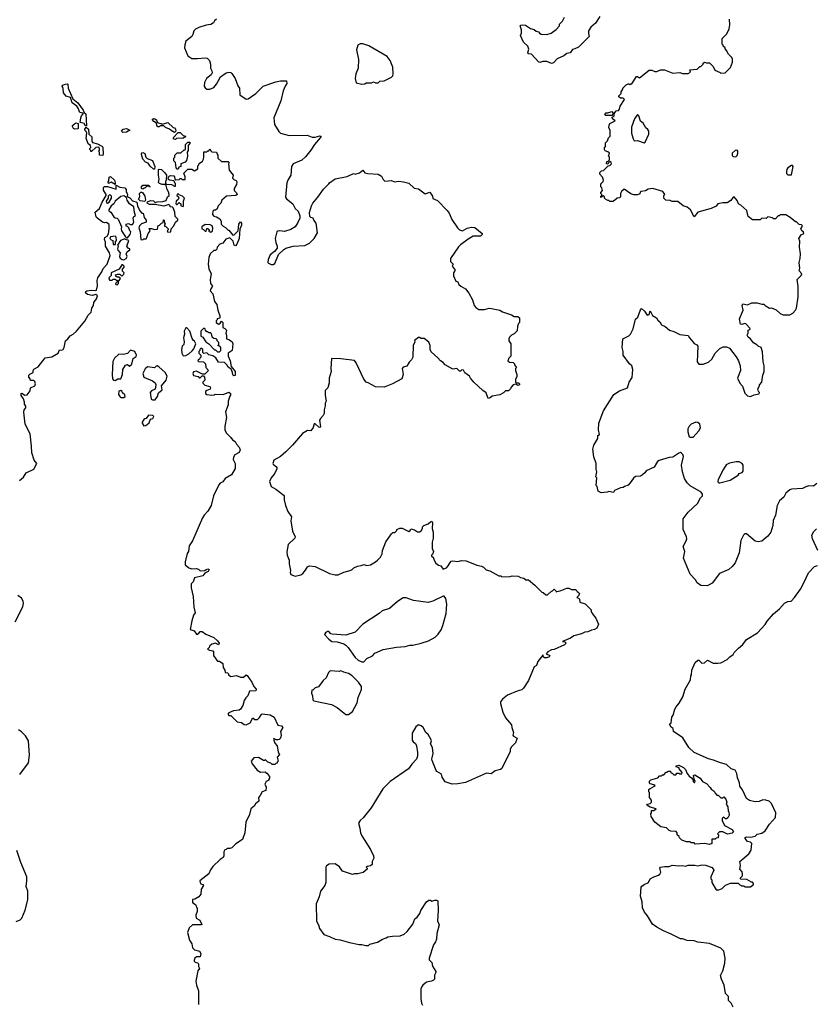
# Model space of a CAD drawing. Extents: x 2293139 to 2515392, y 824115 to 1006937.
# Tile 153 of 256: x 2389018 to 2397332, y 902594 to 912880. Entities that reach past the tile are written whole.
import ezdxf

# ---------------------------------------------------------------- set-up
doc = ezdxf.new("R2010")
doc.units = 0

msp = doc.modelspace()

# ---------------------------------------------------------------- linework, layer by layer
at = {"layer": '0CON10XD'}
for points in [[(2391074, 912886), (2391055, 912870), (2391043, 912847), (2391015, 912830), (2390965, 912824), (2390891, 912799), (2390855, 912781), (2390837, 912765), (2390827, 912725), (2390816, 912705), (2390754, 912656), (2390742, 912618), (2390740, 912585)], [(2395082, 912915), (2395036, 912844), (2394987, 912803), (2394963, 912765), (2394962, 912735), (2394970, 912705), (2394856, 912594), (2394820, 912575), (2394795, 912570), (2394770, 912535), (2394735, 912528), (2394705, 912502), (2394635, 912472), (2394595, 912430), (2394574, 912424), (2394525, 912442), (2394485, 912442), (2394455, 912432), (2394441, 912441), (2394365, 912520), (2394332, 912525), (2394328, 912535), (2394337, 912573), (2394327, 912605), (2394283, 912645), (2394252, 912715), (2394262, 912738), (2394262, 912775), (2394248, 912815), (2394255, 912822), (2394274, 912826), (2394305, 912823), (2394355, 912787), (2394395, 912778), (2394415, 912760), (2394440, 912755), (2394450, 912740), (2394468, 912728), (2394525, 912726), (2394572, 912738), (2394623, 912777), (2394660, 912815), (2394660, 912835), (2394690, 912865), (2394710, 912905)], [(2396105, 910870), (2396065, 910820), (2396028, 910895), (2395995, 910920), (2395950, 910935), (2395895, 910980), (2395835, 910980), (2395815, 910990), (2395770, 910995), (2395750, 911015), (2395750, 911045), (2395760, 911055), (2395740, 911085), (2395635, 911118), (2395585, 911108), (2395557, 911093), (2395513, 911087), (2395502, 911078), (2395498, 911062), (2395475, 911050), (2395435, 911052), (2395405, 911062), (2395335, 911108), (2395308, 911085), (2395298, 911065), (2395295, 911030), (2395285, 911020), (2395260, 911015), (2395235, 910990), (2395215, 910982), (2395185, 910980), (2395175, 910990), (2395165, 910990), (2395140, 911005), (2395130, 911015), (2395128, 911028), (2395115, 911040), (2395092, 911022), (2395090, 911035), (2395100, 911045), (2395100, 911055), (2395090, 911065), (2395090, 911075), (2395110, 911095), (2395102, 911122), (2395090, 911135), (2395090, 911165), (2395115, 911190), (2395118, 911205), (2395110, 911235), (2395080, 911265), (2395080, 911285), (2395098, 911302), (2395120, 911305), (2395167, 911353), (2395185, 911357), (2395201, 911375), (2395199, 911389), (2395185, 911400), (2395168, 911382), (2395165, 911370), (2395150, 911375), (2395155, 911400), (2395168, 911402), (2395180, 911415), (2395180, 911445), (2395170, 911455), (2395180, 911485), (2395165, 911500), (2395135, 911510), (2395128, 911525), (2395128, 911542), (2395140, 911555), (2395140, 911595), (2395160, 911615), (2395170, 911645), (2395190, 911665), (2395187, 911723), (2395176, 911755), (2395177, 911775), (2395184, 911796), (2395240, 911825), (2395212, 911845), (2395208, 911862), (2395230, 911875), (2395230, 911895), (2395240, 911915), (2395253, 911927), (2395275, 911930), (2395286, 911945), (2395294, 911976), (2395338, 912045), (2395325, 912060), (2395295, 912060), (2395280, 912075), (2395280, 912085), (2395302, 912108), (2395303, 912127), (2395320, 912155), (2395320, 912165), (2395355, 912200), (2395375, 912210), (2395385, 912210), (2395395, 912200), (2395405, 912210), (2395415, 912210), (2395465, 912288), (2395475, 912288), (2395495, 912272), (2395595, 912352), (2395625, 912352), (2395655, 912338), (2395675, 912338), (2395715, 912358), (2395755, 912358), (2395845, 912322), (2395915, 912328), (2395945, 912318), (2396002, 912318), (2396027, 912333), (2396020, 912355), (2396098, 912362), (2396125, 912390), (2396135, 912390), (2396148, 912402), (2396160, 912415), (2396160, 912425), (2396175, 912438), (2396195, 912430), (2396228, 912428), (2396265, 912390), (2396284, 912354), (2396338, 912328), (2396345, 912320), (2396390, 912325), (2396445, 912380), (2396468, 912435), (2396467, 912467), (2396460, 912485), (2396425, 912520), (2396405, 912560), (2396390, 912575), (2396390, 912585), (2396370, 912605), (2396370, 912615), (2396360, 912625), (2396360, 912685), (2396407, 912733), (2396432, 912785), (2396440, 912825), (2396437, 912887)], [(2392595, 912207), (2392625, 912210), (2392638, 912222), (2392695, 912222), (2392715, 912230), (2392735, 912220), (2392765, 912220), (2392783, 912237), (2392825, 912242), (2392905, 912280), (2392917, 912293), (2392922, 912315), (2392916, 912384), (2392891, 912455), (2392857, 912497), (2392665, 912606), (2392605, 912627), (2392575, 912628), (2392552, 912615), (2392538, 912565), (2392557, 912465), (2392556, 912375), (2392531, 912315), (2392522, 912265), (2392535, 912220), (2392595, 912207)], [(2390740, 912585), (2390774, 912504), (2390805, 912481), (2390816, 912476), (2390875, 912476), (2390955, 912483), (2390978, 912478), (2391000, 912455), (2391011, 912415), (2391011, 912375), (2391026, 912346), (2391028, 912325), (2391017, 912303), (2390970, 912265), (2390948, 912225), (2390947, 912185), (2390955, 912170), (2390975, 912156), (2391005, 912154), (2391045, 912171), (2391074, 912205), (2391116, 912284), (2391175, 912324), (2391205, 912331), (2391225, 912327), (2391235, 912318), (2391270, 912265), (2391298, 912188), (2391316, 912165), (2391318, 912095), (2391385, 912050), (2391405, 912054), (2391485, 912109), (2391562, 912185), (2391695, 912232), (2391745, 912242), (2391805, 912240), (2391811, 912215), (2391791, 912185), (2391772, 912138), (2391746, 912034), (2391673, 911855), (2391680, 911785), (2391725, 911712), (2391745, 911693), (2391835, 911671), (2392023, 911673), (2392075, 911654), (2392105, 911654), (2392155, 911668), (2392168, 911665), (2392159, 911645), (2392097, 911575), (2392062, 911518), (2392004, 911446), (2391965, 911414), (2391877, 911373), (2391859, 911345), (2391850, 911255), (2391820, 911205), (2391810, 911175), (2391795, 911025), (2391807, 911007), (2391872, 910955), (2391898, 910908), (2391929, 910879), (2391945, 910830), (2391946, 910805), (2391925, 910760), (2391895, 910715), (2391853, 910687), (2391785, 910666), (2391735, 910676), (2391715, 910672), (2391705, 910663), (2391689, 910595), (2391693, 910553), (2391709, 910515), (2391707, 910493), (2391680, 910460), (2391635, 910422), (2391613, 910375), (2391610, 910345), (2391617, 910335), (2391645, 910324), (2391666, 910324), (2391685, 910333), (2391724, 910426), (2391779, 910481), (2391798, 910492), (2391876, 910514), (2391998, 910522), (2392046, 910544), (2392096, 910594), (2392129, 910655), (2392117, 910755), (2392092, 910785), (2392086, 910806), (2392060, 910815), (2392050, 910825), (2392048, 910865), (2392068, 910935), (2392082, 910965), (2392133, 911027), (2392191, 911109), (2392250, 911165), (2392254, 911176), (2392314, 911216), (2392439, 911241), (2392505, 911272), (2392525, 911268), (2392568, 911282), (2392605, 911308), (2392625, 911282), (2392655, 911272), (2392765, 911268), (2392798, 911245), (2392815, 911210), (2392834, 911194), (2392905, 911200), (2392935, 911188), (2392975, 911193), (2393028, 911188), (2393085, 911172), (2393141, 911121), (2393185, 911114), (2393255, 911060), (2393305, 911078), (2393332, 911035), (2393335, 911012), (2393385, 910990), (2393485, 910887), (2393505, 910860), (2393534, 910794), (2393592, 910705), (2393614, 910684), (2393645, 910674), (2393695, 910701), (2393735, 910713), (2393775, 910710), (2393850, 910645), (2393850, 910635), (2393835, 910620), (2393758, 910618), (2393703, 910587), (2393623, 910527), (2393603, 910507), (2393520, 910385), (2393520, 910355), (2393547, 910325), (2393538, 910305), (2393568, 910265), (2393553, 910237), (2393552, 910205), (2393575, 910150), (2393595, 910140), (2393608, 910115), (2393628, 910095), (2393677, 910067), (2393712, 910022), (2393750, 909955), (2393767, 909895), (2393785, 909873), (2393815, 909853), (2393875, 909851), (2393924, 909866), (2393947, 909863), (2394034, 909844), (2394065, 909827), (2394156, 909796), (2394185, 909778), (2394225, 909778), (2394240, 909765), (2394240, 909715), (2394232, 909708), (2394221, 909679), (2394215, 909630), (2394185, 909597), (2394158, 909585), (2394138, 909565), (2394130, 909545), (2394130, 909525), (2394150, 909495), (2394150, 909365), (2394130, 909345), (2394120, 909315), (2394135, 909302), (2394175, 909300), (2394190, 909285), (2394190, 909275), (2394210, 909245), (2394200, 909235), (2394198, 909215), (2394212, 909175), (2394212, 909148), (2394200, 909125), (2394198, 909095), (2394205, 909088), (2394230, 909085), (2394240, 909075), (2394240, 909065), (2394225, 909059), (2394202, 909072), (2394175, 909066), (2394155, 909042), (2394148, 909025), (2394127, 909003), (2394095, 909002), (2394075, 908982), (2394035, 908962), (2393955, 908947), (2393935, 908928), (2393915, 908922), (2393893, 908983), (2393857, 909007), (2393765, 909092), (2393728, 909135), (2393718, 909155), (2393671, 909191), (2393655, 909220), (2393638, 909222), (2393625, 909210), (2393615, 909210), (2393585, 909237), (2393545, 909230), (2393464, 909274), (2393445, 909298), (2393417, 909317), (2393389, 909349), (2393319, 909409), (2393307, 909435), (2393309, 909475), (2393295, 909512), (2393245, 909548), (2393215, 909550), (2393195, 909560), (2393185, 909560), (2393143, 909527), (2393147, 909513), (2393130, 909475), (2393128, 909355), (2393112, 909325), (2393089, 909301), (2393065, 909260), (2393025, 909251), (2393015, 909237), (2393024, 909175), (2393012, 909128), (2392914, 909076), (2392825, 909041), (2392735, 909044), (2392660, 909085), (2392638, 909095), (2392614, 909124), (2392535, 909297), (2392515, 909319), (2392375, 909337), (2392275, 909340), (2392268, 909235), (2392272, 909205), (2392252, 909135), (2392252, 909085), (2392237, 909033), (2392210, 909005), (2392210, 908955), (2392220, 908895), (2392210, 908875), (2392210, 908845), (2392198, 908805), (2392198, 908765), (2392190, 908745), (2392160, 908715), (2392152, 908695), (2392163, 908627), (2392155, 908621), (2392145, 908624), (2392105, 908658), (2392095, 908658), (2392085, 908620), (2392060, 908585), (2392025, 908588), (2391974, 908556), (2391868, 908435), (2391798, 908365), (2391745, 908318), (2391675, 908278), (2391662, 908245), (2391668, 908235), (2391705, 908207), (2391706, 908184), (2391678, 908132), (2391645, 908093), (2391629, 908055), (2391647, 908005), (2391695, 907977), (2391780, 907910), (2391781, 907865), (2391797, 907805), (2391821, 907741), (2391857, 907685), (2391850, 907645), (2391867, 907537), (2391896, 907476), (2391892, 907465), (2391822, 907398), (2391808, 907322), (2391812, 907285), (2391834, 907235), (2391834, 907195), (2391847, 907125), (2391843, 907105), (2391852, 907085), (2391895, 907068), (2391955, 907080), (2391976, 907094), (2392005, 907128), (2392026, 907164), (2392045, 907173), (2392105, 907166), (2392255, 907096), (2392315, 907081), (2392345, 907081), (2392405, 907109), (2392470, 907125), (2392493, 907137), (2392510, 907155), (2392548, 907172), (2392585, 907178), (2392615, 907190), (2392647, 907177), (2392685, 907184), (2392737, 907215), (2392756, 907234), (2392788, 907265), (2392805, 907300), (2392810, 907335), (2392844, 907426), (2392905, 907510), (2392918, 907522), (2392937, 907523), (2392948, 907532), (2392960, 907545), (2392960, 907555), (2392991, 907569), (2393015, 907568), (2393085, 907532), (2393100, 907545), (2393105, 907560), (2393142, 907552), (2393175, 907530), (2393195, 907530), (2393215, 907540), (2393227, 907563), (2393228, 907582), (2393240, 907595), (2393287, 907613), (2393310, 907635), (2393325, 907640), (2393332, 907625), (2393328, 907565), (2393338, 907525), (2393340, 907465), (2393328, 907422), (2393328, 907385), (2393330, 907355), (2393342, 907325), (2393335, 907300), (2393320, 907285), (2393320, 907275), (2393340, 907265), (2393348, 907235), (2393365, 907202), (2393393, 907183), (2393420, 907175), (2393445, 907140), (2393478, 907152), (2393497, 907173), (2393515, 907210), (2393528, 907222), (2393545, 907228), (2393595, 907220), (2393635, 907230), (2393685, 907228), (2393795, 907180), (2393845, 907172), (2393865, 907162), (2393893, 907133), (2393932, 907122), (2394025, 907070), (2394045, 907070), (2394055, 907060), (2394145, 907062), (2394165, 907070), (2394227, 907067), (2394253, 907053), (2394287, 907047), (2394308, 907028), (2394335, 907028), (2394403, 906973), (2394475, 906900), (2394490, 906895), (2394515, 906870), (2394535, 906870), (2394575, 906910), (2394587, 906913), (2394605, 906930), (2394620, 906915), (2394625, 906900), (2394632, 906908), (2394665, 906912), (2394735, 906942), (2394755, 906942), (2394785, 906928), (2394828, 906928), (2394840, 906915), (2394842, 906902), (2394855, 906900), (2394868, 906885), (2394858, 906862), (2394840, 906845), (2394858, 906838), (2394867, 906827), (2394870, 906795), (2394927, 906777), (2394990, 906715), (2394990, 906695), (2395000, 906685), (2395000, 906675), (2395039, 906629), (2395068, 906565), (2395048, 906525), (2395025, 906510), (2394995, 906503), (2394956, 906484), (2394925, 906483), (2394890, 906465), (2394808, 906442), (2394775, 906420), (2394690, 906385), (2394715, 906380), (2394730, 906365), (2394712, 906348), (2394605, 906300), (2394575, 906297), (2394538, 906275), (2394520, 906255), (2394558, 906238), (2394550, 906225), (2394525, 906214), (2394504, 906214), (2394490, 906225), (2394490, 906240), (2394485, 906240), (2394434, 906176), (2394417, 906135), (2394395, 906118), (2394334, 905975), (2394283, 905895), (2394265, 905880), (2394215, 905866), (2394115, 905823), (2394065, 905783), (2394043, 905755), (2394041, 905735), (2394066, 905646), (2394096, 905586), (2394158, 905515), (2394160, 905485), (2394178, 905435), (2394172, 905405), (2394180, 905395), (2394218, 905375), (2394200, 905325), (2394155, 905280), (2394142, 905255), (2394142, 905235), (2394055, 905058), (2394042, 905048), (2393985, 905032), (2393945, 905002), (2393895, 905007), (2393675, 904912), (2393595, 904897), (2393536, 904894), (2393465, 904918), (2393432, 904965), (2393425, 904998), (2393378, 905025), (2393370, 905035), (2393330, 905140)], [(2389715, 911770), (2389705, 911770), (2389690, 911795), (2389650, 911805), (2389657, 911855), (2389664, 911876), (2389680, 911895), (2389680, 911905), (2389645, 911912), (2389630, 911955), (2389615, 911978), (2389565, 912010), (2389547, 912067), (2389505, 912082), (2389477, 912117), (2389473, 912163), (2389462, 912185), (2389470, 912195), (2389495, 912207), (2389515, 912210), (2389520, 912205), (2389523, 912165), (2389573, 912053), (2389625, 912013), (2389682, 911935), (2389692, 911912), (2389708, 911898), (2389715, 911770)], [(2395205, 911880), (2395145, 911880), (2395132, 911895), (2395143, 911907), (2395165, 911908), (2395205, 911920), (2395220, 911905), (2395218, 911892), (2395205, 911880)], [(2389595, 911738), (2389580, 911745), (2389568, 911765), (2389570, 911775), (2389605, 911802), (2389630, 911795), (2389630, 911745), (2389625, 911740), (2389595, 911738)], [(2390635, 911700), (2390601, 911721), (2390585, 911738), (2390543, 911753), (2390525, 911770), (2390485, 911770), (2390475, 911760), (2390462, 911762), (2390450, 911775), (2390448, 911798), (2390420, 911815), (2390402, 911838), (2390415, 911848), (2390430, 911845), (2390448, 911835), (2390450, 911815), (2390462, 911802), (2390497, 911797), (2390505, 911790), (2390567, 911807), (2390620, 911755), (2390635, 911750), (2390647, 911737), (2390650, 911715), (2390635, 911700)], [(2395545, 911592), (2395555, 911600), (2395593, 911685), (2395593, 911715), (2395583, 911733), (2395561, 911751), (2395535, 911800), (2395505, 911820), (2395488, 911875), (2395475, 911890), (2395443, 911845), (2395413, 911757), (2395412, 911695), (2395428, 911635), (2395440, 911615), (2395475, 911618), (2395545, 911592)], [(2389885, 911462), (2389850, 911465), (2389850, 911495), (2389842, 911505), (2389852, 911518), (2389853, 911535), (2389845, 911550), (2389814, 911546), (2389768, 911502), (2389762, 911502), (2389760, 911515), (2389750, 911525), (2389750, 911535), (2389760, 911545), (2389758, 911565), (2389732, 911585), (2389711, 911641), (2389718, 911695), (2389712, 911712), (2389700, 911725), (2389700, 911735), (2389712, 911758), (2389738, 911735), (2389739, 911685), (2389772, 911655), (2389771, 911615), (2389778, 911598), (2389830, 911585), (2389875, 911560), (2389885, 911548), (2389890, 911475), (2389885, 911462)], [(2390095, 911702), (2390080, 911715), (2390100, 911735), (2390133, 911743), (2390170, 911725), (2390135, 911704), (2390095, 911702)], [(2390645, 911630), (2390632, 911632), (2390620, 911645), (2390675, 911700), (2390695, 911700), (2390725, 911670), (2390750, 911665), (2390748, 911652), (2390735, 911650), (2390722, 911638), (2390675, 911642), (2390655, 911640), (2390645, 911630)], [(2390675, 911320), (2390665, 911320), (2390652, 911332), (2390647, 911387), (2390630, 911405), (2390630, 911435), (2390640, 911445), (2390640, 911465), (2390665, 911490), (2390702, 911488), (2390735, 911520), (2390745, 911520), (2390750, 911525), (2390752, 911578), (2390775, 911600), (2390795, 911600), (2390800, 911595), (2390780, 911565), (2390780, 911515), (2390768, 911495), (2390770, 911455), (2390762, 911408), (2390747, 911393), (2390700, 911375), (2390700, 911345), (2390682, 911338), (2390675, 911320)], [(2389015, 908065), (2389059, 908101), (2389085, 908147), (2389164, 908186), (2389196, 908245), (2389169, 908279), (2389143, 908355), (2389142, 908425), (2389128, 908555), (2389076, 908655), (2389061, 908779), (2389066, 908804), (2389082, 908825), (2389082, 908842), (2389068, 908865), (2389069, 908885), (2389058, 908918), (2389033, 908955), (2389032, 908975), (2389045, 908978), (2389068, 908958), (2389095, 908962), (2389127, 909003), (2389132, 909035), (2389176, 909054), (2389182, 909075), (2389175, 909100), (2389165, 909110), (2389132, 909112), (2389128, 909128), (2389113, 909145), (2389113, 909167), (2389122, 909178), (2389157, 909193), (2389158, 909215), (2389165, 909230), (2389212, 909255), (2389283, 909347), (2389352, 909358), (2389420, 909395), (2389435, 909430), (2389455, 909428), (2389472, 909435), (2389483, 909455), (2389498, 909525), (2389522, 909545), (2389545, 909579), (2389575, 909594), (2389612, 909625), (2389698, 909732), (2389735, 909794), (2389766, 909825), (2389772, 909865), (2389788, 909895), (2389794, 909925), (2389820, 909965), (2389830, 909995), (2389815, 910008), (2389775, 910000), (2389725, 910009), (2389707, 910025), (2389708, 910042), (2389721, 910049), (2389766, 910056), (2389815, 910050), (2389820, 910055), (2389831, 910099), (2389826, 910155), (2389833, 910185), (2389876, 910245), (2389889, 910281), (2389931, 910325), (2389962, 910415), (2389957, 910445), (2389914, 910515), (2389913, 910555), (2389903, 910585), (2389907, 910603), (2389933, 910617), (2389946, 910644), (2389954, 910695), (2389952, 910742), (2389925, 910760), (2389905, 910758), (2389882, 910765), (2389822, 910812), (2389818, 910822), (2389805, 910870), (2389853, 910907), (2389878, 910975), (2389922, 911045), (2389922, 911055), (2389895, 911100), (2389894, 911126), (2389905, 911137), (2389935, 911138), (2390025, 911110), (2390025, 911150), (2390065, 911130), (2390115, 911122), (2390130, 911105), (2390130, 911085), (2390143, 911055), (2390142, 911032), (2390169, 911019), (2390195, 910988), (2390243, 910973), (2390250, 910935), (2390272, 910882), (2390295, 910860), (2390308, 910858), (2390320, 910815), (2390340, 910785), (2390340, 910765), (2390292, 910748), (2390270, 910725), (2390262, 910705), (2390278, 910665), (2390282, 910585), (2390305, 910580), (2390315, 910590), (2390338, 910592), (2390347, 910603), (2390360, 910645), (2390380, 910675), (2390372, 910698), (2390395, 910700), (2390425, 910688), (2390457, 910693), (2390465, 910730), (2390478, 910732), (2390500, 910755), (2390518, 910762), (2390522, 910788), (2390527, 910787), (2390530, 910755), (2390538, 910745), (2390530, 910735), (2390532, 910722), (2390545, 910720), (2390570, 910695), (2390570, 910685), (2390560, 910675), (2390565, 910660), (2390596, 910664), (2390600, 910695), (2390627, 910725), (2390647, 910765), (2390670, 910785), (2390670, 910795), (2390641, 910825), (2390639, 910869), (2390622, 910915), (2390615, 910922), (2390590, 910925), (2390590, 910935), (2390575, 910950), (2390525, 910932), (2390432, 910948), (2390375, 910948), (2390350, 910965), (2390352, 910978), (2390385, 910992), (2390415, 910988), (2390435, 910970), (2390455, 910978), (2390515, 910980), (2390547, 910993), (2390562, 911028), (2390580, 911045), (2390578, 911075), (2390560, 911105), (2390548, 911148), (2390535, 911160), (2390505, 911160), (2390478, 911168), (2390468, 911178), (2390474, 911215), (2390468, 911255), (2390470, 911315), (2390475, 911320), (2390500, 911315), (2390535, 911282), (2390552, 911255), (2390550, 911205), (2390542, 911185), (2390542, 911172), (2390552, 911162), (2390605, 911160), (2390635, 911142), (2390645, 911142), (2390647, 911167), (2390628, 911198), (2390585, 911202), (2390572, 911212), (2390570, 911225), (2390580, 911245), (2390595, 911252), (2390628, 911248), (2390637, 911237), (2390640, 911215), (2390648, 911208), (2390685, 911210), (2390695, 911220), (2390705, 911220), (2390715, 911210), (2390748, 911212), (2390747, 911237), (2390732, 911278), (2390775, 911320), (2390815, 911320), (2390845, 911300), (2390878, 911322), (2390880, 911355), (2390890, 911365), (2390892, 911378), (2390928, 911402), (2390937, 911423), (2390942, 911445), (2390942, 911498), (2390975, 911500), (2390985, 911510), (2390995, 911510), (2391005, 911530), (2391012, 911512), (2391025, 911500), (2391076, 911496), (2391080, 911475), (2391090, 911465), (2391090, 911435), (2391125, 911400), (2391195, 911400), (2391208, 911388), (2391200, 911375), (2391208, 911308), (2391248, 911255), (2391243, 911223), (2391255, 911210), (2391279, 911199), (2391286, 911186), (2391282, 911158), (2391260, 911115), (2391260, 911095), (2391285, 911070), (2391290, 911055), (2391276, 911044), (2391180, 911035), (2391130, 910995), (2391120, 910965), (2391092, 910935), (2391080, 910905), (2391065, 910890), (2391045, 910890), (2391035, 910880), (2391034, 910844), (2391045, 910828), (2391075, 910822), (2391109, 910799), (2391123, 910775), (2391122, 910745), (2391144, 910724), (2391169, 910709), (2391195, 910680), (2391205, 910680), (2391245, 910630), (2391258, 910632), (2391300, 910675), (2391308, 910745), (2391325, 910770), (2391336, 910756), (2391337, 910735), (2391318, 910692), (2391310, 910595), (2391287, 910535), (2391272, 910518), (2391258, 910525), (2391248, 910565), (2391215, 910600), (2391173, 910587), (2391140, 910545), (2391110, 910535), (2391080, 910505), (2391078, 910482), (2391065, 910470), (2391045, 910470), (2391010, 910435), (2390994, 910396), (2390989, 910325), (2390996, 910276), (2391020, 910225), (2391008, 910165), (2391013, 910125), (2391032, 910095), (2391015, 910070), (2391008, 910048), (2391037, 910017), (2391052, 909935), (2391077, 909905), (2391088, 909845), (2391110, 909785), (2391108, 909762), (2391080, 909755), (2391080, 909745), (2391070, 909735), (2391070, 909715), (2391095, 909700), (2391108, 909702), (2391125, 909730), (2391140, 909715), (2391140, 909665), (2391160, 909655), (2391180, 909635), (2391172, 909605), (2391180, 909585), (2391180, 909545), (2391210, 909535)], [(2390425, 911320), (2390415, 911320), (2390381, 911351), (2390360, 911380), (2390332, 911392), (2390303, 911423), (2390292, 911472), (2390295, 911488), (2390305, 911492), (2390325, 911482), (2390337, 911445), (2390349, 911429), (2390405, 911410), (2390430, 911345), (2390425, 911320)], [(2396495, 911448), (2396505, 911452), (2396515, 911460), (2396523, 911487), (2396522, 911505), (2396515, 911518), (2396495, 911513), (2396462, 911485), (2396463, 911463), (2396475, 911450), (2396495, 911448)], [(2397085, 911260), (2397102, 911345), (2397095, 911358), (2397083, 911357), (2397045, 911332), (2397035, 911320), (2397030, 911295), (2397030, 911275), (2397045, 911260), (2397085, 911260)], [(2390015, 911160), (2389975, 911182), (2389945, 911170), (2389942, 911185), (2389950, 911195), (2389954, 911236), (2389965, 911242), (2390008, 911205), (2390017, 911175), (2390015, 911160)], [(2390325, 910982), (2390278, 910988), (2390260, 911005), (2390272, 911028), (2390270, 911065), (2390285, 911080), (2390295, 911080), (2390305, 911070), (2390327, 911035), (2390332, 910995), (2390325, 910982)], [(2390305, 911110), (2390290, 911115), (2390290, 911135), (2390305, 911150), (2390365, 911150), (2390380, 911135), (2390375, 911130), (2390370, 911140), (2390345, 911140), (2390325, 911120), (2390315, 911120), (2390305, 911110)], [(2389935, 910963), (2389952, 910975), (2389977, 911015), (2389978, 911035), (2389965, 911048), (2389955, 911050), (2389942, 911038), (2389942, 911015), (2389920, 910985), (2389925, 910970), (2389935, 910963)], [(2390145, 910600), (2390172, 910635), (2390180, 910665), (2390170, 910675), (2390160, 910705), (2390145, 910720), (2390132, 910722), (2390130, 910745), (2390155, 910750), (2390175, 910740), (2390198, 910742), (2390210, 910765), (2390202, 910805), (2390210, 910825), (2390227, 910835), (2390217, 910865), (2390210, 910925), (2390167, 910955), (2390141, 910995), (2390134, 911024), (2390105, 911041), (2390075, 911032), (2390016, 910984), (2390000, 910955), (2389973, 910935), (2389950, 910895), (2389950, 910885), (2389969, 910869), (2390001, 910821), (2390015, 910810), (2390035, 910808), (2390048, 910795), (2390080, 910715), (2390078, 910695), (2390083, 910675), (2390122, 910612), (2390135, 910600), (2390145, 910600)], [(2390725, 910930), (2390730, 910935), (2390730, 910985), (2390740, 911015), (2390718, 911038), (2390685, 911050), (2390675, 911060), (2390663, 911057), (2390660, 911045), (2390678, 911028), (2390680, 911015), (2390675, 911000), (2390652, 910985), (2390648, 910958), (2390655, 910950), (2390665, 910950), (2390685, 910970), (2390700, 910955), (2390700, 910935), (2390725, 910930)], [(2397348, 908035), (2397312, 908008), (2397265, 908009), (2397235, 908001), (2397199, 907981), (2397085, 907977), (2397065, 907969), (2397024, 907935), (2397005, 907892), (2396958, 907855), (2396934, 907806), (2396916, 907704), (2396892, 907648), (2396889, 907595), (2396866, 907525), (2396836, 907484), (2396775, 907433), (2396734, 907424), (2396704, 907434), (2396615, 907510), (2396595, 907510), (2396581, 907495), (2396555, 907438), (2396538, 907312), (2396495, 907207), (2396465, 907166), (2396427, 907135), (2396330, 907095), (2396255, 906993), (2396224, 906976), (2396203, 906967), (2396135, 906968), (2396098, 906998), (2396079, 907029), (2396025, 907087), (2395956, 907255), (2395968, 907325), (2395951, 907375), (2395984, 907435), (2395989, 907455), (2395986, 907476), (2395953, 907555), (2395951, 907665), (2396005, 907734), (2396101, 907825), (2396133, 907885), (2396152, 907905), (2396153, 907925), (2396138, 907945), (2396025, 908011), (2395995, 908040), (2395965, 908087), (2395944, 908156), (2395934, 908225), (2395956, 908316), (2395948, 908338), (2395935, 908352), (2395925, 908357), (2395905, 908352), (2395845, 908310), (2395805, 908306), (2395700, 908275), (2395682, 908265), (2395673, 908247), (2395650, 908205), (2395565, 908168), (2395552, 908145), (2395526, 908124), (2395505, 908113), (2395455, 908107), (2395431, 908089), (2395399, 908041), (2395375, 908018), (2395340, 908005), (2395325, 907992), (2395295, 907988), (2395235, 907960), (2395225, 907940), (2395175, 907952), (2395156, 907944), (2395095, 907938), (2395063, 907953), (2395052, 908002), (2395043, 908013), (2395050, 908095), (2395040, 908105), (2395050, 908155), (2395043, 908185), (2395042, 908245), (2395019, 908315), (2395008, 908395), (2395018, 908435), (2395058, 908505), (2395060, 908535), (2395078, 908545), (2395068, 908595), (2395070, 908665), (2395120, 908795), (2395226, 908964), (2395285, 909003), (2395368, 909035), (2395386, 909094), (2395417, 909143), (2395426, 909226), (2395414, 909264), (2395390, 909285), (2395324, 909375), (2395324, 909414), (2395313, 909455), (2395321, 909545), (2395382, 909578), (2395400, 909595), (2395429, 909651), (2395455, 909750), (2395477, 909773), (2395505, 909850), (2395515, 909862), (2395548, 909835), (2395575, 909793), (2395595, 909800), (2395605, 909840), (2395631, 909791), (2395672, 909765), (2395685, 909740), (2395708, 909725), (2395724, 909694), (2395764, 909674), (2395810, 909635), (2395855, 909623), (2395915, 909593), (2396005, 909582), (2396019, 909555), (2396053, 909513), (2396068, 909498), (2396095, 909483), (2396105, 909468), (2396098, 909305), (2396115, 909282), (2396162, 909282), (2396217, 909303), (2396252, 909335), (2396285, 909396), (2396335, 909446), (2396371, 909461), (2396405, 909464), (2396435, 909447), (2396505, 909358), (2396531, 909315), (2396546, 909265), (2396550, 909215), (2396521, 909135), (2396544, 909084), (2396571, 909051), (2396597, 908977), (2396625, 908952), (2396655, 908943), (2396695, 908960), (2396745, 908970), (2396750, 908985), (2396740, 908995), (2396732, 909025), (2396750, 909055), (2396750, 909065), (2396772, 909095), (2396784, 909166), (2396797, 909205), (2396797, 909263), (2396788, 909305), (2396782, 909412), (2396766, 909456), (2396735, 909468), (2396723, 909483), (2396688, 909505), (2396656, 909546), (2396632, 909565), (2396622, 909585), (2396630, 909605), (2396630, 909635), (2396648, 909642), (2396650, 909655), (2396605, 909703), (2396595, 909706), (2396565, 909696), (2396550, 909700), (2396540, 909755), (2396578, 909845), (2396568, 909895), (2396575, 909912), (2396625, 909903), (2396668, 909922), (2396725, 909922), (2396775, 909908), (2396795, 909908), (2396810, 909895), (2396855, 909868), (2396875, 909870), (2396925, 909848), (2396965, 909812), (2396995, 909798), (2397065, 909798), (2397096, 909814), (2397126, 909844), (2397137, 909865), (2397154, 909985), (2397154, 910094), (2397144, 910165), (2397185, 910209), (2397191, 910225), (2397163, 910255), (2397169, 910285), (2397164, 910345), (2397174, 910385), (2397176, 910435), (2397168, 910505), (2397171, 910565), (2397162, 910595), (2397185, 910632), (2397212, 910648), (2397210, 910665), (2397190, 910675), (2397182, 910695), (2397197, 910723), (2397195, 910730), (2397187, 910737), (2397165, 910740), (2397135, 910770), (2397125, 910770), (2397070, 910815), (2397025, 910840), (2396965, 910840), (2396955, 910830), (2396945, 910830), (2396915, 910800), (2396895, 910800), (2396885, 910810), (2396835, 910820), (2396818, 910802), (2396775, 910808), (2396755, 910790), (2396675, 910790), (2396630, 910825), (2396617, 910887), (2396553, 910943), (2396530, 910955), (2396515, 910990), (2396485, 911028), (2396474, 911026), (2396449, 910991), (2396412, 910968), (2396365, 910968), (2396314, 910956), (2396295, 910932), (2396245, 910908), (2396105, 910870)], [(2391015, 910662), (2391032, 910675), (2391037, 910703), (2391028, 910725), (2391008, 910738), (2390955, 910742), (2390922, 910715), (2390922, 910695), (2390938, 910688), (2390955, 910670), (2390968, 910672), (2390972, 910698), (2390985, 910700), (2391000, 910685), (2390992, 910672), (2391015, 910662)], [(2390015, 910530), (2390020, 910535), (2390020, 910565), (2390030, 910575), (2390027, 910607), (2390015, 910620), (2389965, 910610), (2389960, 910595), (2389975, 910580), (2389990, 910575), (2389995, 910530), (2390015, 910530)], [(2390105, 910373), (2390132, 910385), (2390140, 910405), (2390132, 910435), (2390145, 910460), (2390170, 910475), (2390170, 910485), (2390155, 910490), (2390138, 910515), (2390160, 910575), (2390123, 910583), (2390115, 910590), (2390070, 910575), (2390040, 910525), (2390048, 910515), (2390040, 910485), (2390043, 910473), (2390068, 910445), (2390062, 910405), (2390068, 910388), (2390090, 910375), (2390105, 910373)], [(2390035, 910110), (2390050, 910125), (2390050, 910145), (2390070, 910175), (2390055, 910190), (2390035, 910190), (2390022, 910202), (2390020, 910215), (2390045, 910222), (2390065, 910220), (2390085, 910200), (2390105, 910220), (2390108, 910235), (2390093, 910253), (2390092, 910275), (2390108, 910295), (2390108, 910305), (2390095, 910320), (2390085, 910320), (2390057, 910273), (2389974, 910236), (2389972, 910208), (2389950, 910185), (2389955, 910160), (2389985, 910160), (2389995, 910170), (2390015, 910170), (2390025, 910160), (2390038, 910158), (2390038, 910142), (2390020, 910125), (2390022, 910112), (2390035, 910110)], [(2390725, 909370), (2390755, 909372), (2390785, 909388), (2390819, 909421), (2390837, 909443), (2390860, 909495), (2390845, 909522), (2390831, 909531), (2390819, 909549), (2390797, 909627), (2390765, 909660), (2390755, 909660), (2390736, 909625), (2390739, 909595), (2390730, 909555), (2390737, 909515), (2390732, 909488), (2390715, 909470), (2390708, 909435), (2390712, 909395), (2390725, 909370)], [(2391105, 909410), (2391120, 909425), (2391120, 909455), (2391108, 909468), (2391090, 909475), (2391100, 909485), (2391098, 909508), (2391080, 909525), (2391080, 909535), (2391070, 909545), (2391045, 909550), (2391030, 909565), (2391027, 909587), (2391015, 909610), (2390995, 909610), (2390985, 909620), (2390975, 909620), (2390960, 909635), (2390955, 909650), (2390942, 909658), (2390910, 909625), (2390910, 909575), (2390930, 909565), (2390962, 909515), (2390993, 909493), (2391055, 909430), (2391065, 909430), (2391085, 909410), (2391105, 909410)], [(2391210, 909535), (2391237, 909515), (2391246, 909495), (2391237, 909425), (2391198, 909395), (2391198, 909365), (2391217, 909317), (2391228, 909258), (2391270, 909205), (2391268, 909162), (2391255, 909160), (2391245, 909170), (2391242, 909195), (2391228, 909228), (2391195, 909250), (2391182, 909275), (2391159, 909299), (2391095, 909302), (2391066, 909346), (2391035, 909368), (2390995, 909380), (2390975, 909400), (2390942, 909392), (2390930, 909405), (2390930, 909435), (2390915, 909448), (2390900, 909435), (2390900, 909425), (2390890, 909415), (2390890, 909395), (2390910, 909375), (2390910, 909355), (2390900, 909345), (2390898, 909332), (2390882, 909328), (2390880, 909315), (2390885, 909310), (2390940, 909305), (2390958, 909285), (2390962, 909245), (2390990, 909215), (2390952, 909178), (2390928, 909178), (2390865, 909208), (2390835, 909200), (2390828, 909185), (2390835, 909162), (2390882, 909152), (2390895, 909140), (2390905, 909140), (2390925, 909160), (2390938, 909158), (2390950, 909145), (2390952, 909115), (2390930, 909095), (2390932, 909082), (2390953, 909063), (2391005, 909048), (2391012, 909035), (2391009, 909021), (2390973, 909007), (2390960, 908995), (2390960, 908975), (2390974, 908964), (2391025, 908958), (2391055, 908960), (2391062, 908968), (2391145, 908963), (2391205, 908990), (2391220, 908975), (2391222, 908958), (2391213, 908947), (2391198, 908895), (2391197, 908855), (2391168, 908782), (2391178, 908725), (2391163, 908633), (2391162, 908595), (2391177, 908565), (2391226, 908515), (2391240, 908490), (2391269, 908475), (2391284, 908444), (2391311, 908415), (2391321, 908385), (2391310, 908360), (2391267, 908333), (2391251, 908309), (2391248, 908285), (2391268, 908245), (2391269, 908191), (2391231, 908125), (2391165, 908086), (2391139, 908051), (2391113, 908037), (2391099, 908021), (2391042, 907905), (2391017, 907805), (2390985, 907745), (2390947, 907705), (2390927, 907675), (2390822, 907435), (2390789, 907385), (2390781, 907325), (2390768, 907302), (2390747, 907215), (2390748, 907185), (2390785, 907152), (2390815, 907144), (2390865, 907146), (2390885, 907140), (2390905, 907123), (2390954, 907126), (2390965, 907138), (2390985, 907142), (2390998, 907135), (2390988, 907115), (2390952, 907098), (2390931, 907069), (2390845, 907048), (2390831, 907009), (2390810, 906985), (2390810, 906945), (2390832, 906855), (2390836, 906744), (2390850, 906685), (2390835, 906660), (2390815, 906600), (2390798, 906508), (2390842, 906495), (2390865, 906460), (2390875, 906460), (2390889, 906471), (2390905, 906490), (2390925, 906488), (2390962, 906462), (2391048, 906425), (2391085, 906392), (2391102, 906365), (2391095, 906350), (2391065, 906367), (2391025, 906357), (2391000, 906335), (2390997, 906323), (2390980, 906305), (2391003, 906293), (2391036, 906286), (2391042, 906275), (2391043, 906233), (2391068, 906208), (2391070, 906195), (2391085, 906180), (2391105, 906180), (2391140, 906155), (2391143, 906113), (2391160, 906085), (2391165, 906060), (2391188, 906058), (2391200, 906045), (2391200, 906035), (2391225, 906018), (2391285, 906028), (2391325, 906012), (2391355, 906012), (2391383, 906037), (2391395, 906030), (2391445, 905960), (2391464, 905914), (2391490, 905885), (2391490, 905875), (2391485, 905870), (2391420, 905865), (2391402, 905815), (2391380, 905795), (2391364, 905766), (2391349, 905715), (2391325, 905678), (2391310, 905665), (2391251, 905659), (2391205, 905640), (2391192, 905625), (2391205, 905610), (2391225, 905610), (2391290, 905545), (2391335, 905537), (2391365, 905518), (2391385, 905513), (2391427, 905535), (2391453, 905587), (2391475, 905570), (2391502, 905568), (2391525, 905590), (2391541, 905619), (2391553, 905627), (2391635, 905617), (2391677, 905595), (2391715, 905510), (2391755, 905503), (2391766, 905485), (2391742, 905445), (2391751, 905405), (2391743, 905375), (2391729, 905361), (2391715, 905358), (2391698, 905358), (2391675, 905370), (2391670, 905365), (2391683, 905323), (2391710, 905295), (2391718, 905228), (2391732, 905205), (2391710, 905175), (2391720, 905135), (2391710, 905125), (2391708, 905112), (2391695, 905110), (2391685, 905100), (2391655, 905100), (2391642, 905112), (2391612, 905122), (2391588, 905148), (2391575, 905140), (2391565, 905142), (2391515, 905172), (2391463, 905167), (2391438, 905135), (2391448, 905105), (2391500, 905040), (2391535, 905020), (2391582, 905022), (2391595, 905010), (2391608, 905008), (2391610, 904995), (2391630, 904975), (2391630, 904955), (2391620, 904945), (2391620, 904935), (2391595, 904920), (2391580, 904895), (2391593, 904863), (2391591, 904829), (2391550, 904815), (2391532, 904775), (2391512, 904755), (2391518, 904715), (2391481, 904689), (2391468, 904665), (2391433, 904635), (2391421, 904575), (2391382, 904495), (2391371, 904385), (2391345, 904317), (2391275, 904270), (2391235, 904228), (2391215, 904220), (2391185, 904220), (2391175, 904210), (2391162, 904208), (2391150, 904185), (2391152, 904145), (2391145, 904128), (2391112, 904108), (2391037, 904035), (2391012, 903998), (2390995, 903958), (2390902, 903885), (2390903, 903865), (2390912, 903852), (2390930, 903845), (2390937, 903835), (2390913, 903797), (2390912, 903745), (2390890, 903715), (2390847, 903693), (2390825, 903690), (2390822, 903665), (2390828, 903655), (2390856, 903636), (2390873, 903593), (2390872, 903565), (2390859, 903525), (2390863, 903495), (2390902, 903472), (2390922, 903428), (2390915, 903423), (2390825, 903423), (2390789, 903391), (2390770, 903345), (2390793, 903265), (2390817, 903225), (2390823, 903185), (2390835, 903172), (2390845, 903163), (2390898, 903148), (2390910, 903125), (2390905, 903090), (2390865, 903090), (2390848, 903075), (2390840, 903055), (2390840, 903045), (2390850, 903035), (2390877, 903027), (2390887, 903017), (2390888, 902988), (2390897, 902967), (2390878, 902942), (2390860, 902835), (2390866, 902795), (2390887, 902735), (2390885, 902590)], [(2390015, 909111), (2390045, 909127), (2390075, 909128), (2390093, 909175), (2390096, 909224), (2390125, 909272), (2390145, 909277), (2390165, 909260), (2390188, 909282), (2390205, 909340), (2390235, 909362), (2390240, 909375), (2390220, 909415), (2390175, 909428), (2390146, 909394), (2390104, 909384), (2390055, 909386), (2390008, 909345), (2389992, 909308), (2389984, 909174), (2389988, 909128), (2389998, 909115), (2390015, 909111)], [(2390405, 908908), (2390435, 908910), (2390457, 908943), (2390467, 908983), (2390508, 909015), (2390498, 909055), (2390550, 909115), (2390559, 909155), (2390537, 909195), (2390472, 909255), (2390455, 909263), (2390445, 909262), (2390425, 909242), (2390355, 909252), (2390329, 909231), (2390306, 909184), (2390314, 909144), (2390405, 909108), (2390432, 909085), (2390442, 909065), (2390435, 909020), (2390395, 909002), (2390380, 908985), (2390392, 908915), (2390405, 908908)], [(2390075, 908932), (2390105, 908933), (2390120, 908945), (2390115, 908960), (2390092, 908982), (2390090, 908995), (2390075, 909008), (2390055, 908998), (2390050, 908965), (2390064, 908944), (2390075, 908932)], [(2390315, 908638), (2390335, 908640), (2390371, 908669), (2390383, 908707), (2390410, 908715), (2390418, 908735), (2390410, 908745), (2390365, 908750), (2390340, 908715), (2390325, 908712), (2390315, 908702), (2390298, 908675), (2390298, 908665), (2390315, 908638)], [(2396025, 908518), (2396055, 908520), (2396115, 908585), (2396134, 908615), (2396127, 908655), (2396105, 908673), (2396085, 908674), (2396035, 908656), (2396014, 908635), (2395999, 908605), (2395999, 908575), (2396013, 908523), (2396025, 908518)], [(2396323, 908043), (2396335, 908043), (2396442, 908068), (2396525, 908122), (2396535, 908138), (2396569, 908151), (2396578, 908165), (2396578, 908225), (2396568, 908245), (2396535, 908260), (2396505, 908260), (2396435, 908247), (2396400, 908230), (2396372, 908185), (2396318, 908075), (2396313, 908053), (2396323, 908043)], [(2397359, 907335), (2397304, 907455), (2397297, 907495), (2397317, 907533), (2397345, 907560)], [(2395577, 903517), (2395546, 903556), (2395525, 903600), (2395523, 903665), (2395506, 903725), (2395514, 903816), (2395521, 903829), (2395544, 903846), (2395588, 903865), (2395607, 903903), (2395644, 903926), (2395695, 903943), (2395706, 903954), (2395718, 903975), (2395706, 904015), (2395713, 904027), (2395755, 904034), (2395805, 904033), (2395835, 904046), (2395905, 904040), (2395945, 904043), (2395975, 904037), (2396005, 904046), (2396075, 904047), (2396105, 904040), (2396145, 904051), (2396185, 904047), (2396254, 904024), (2396272, 903995), (2396242, 903925), (2396240, 903905), (2396250, 903895), (2396252, 903865), (2396295, 903788), (2396325, 903790), (2396358, 903802), (2396395, 903837), (2396445, 903860), (2396525, 903860), (2396542, 903842), (2396555, 903840), (2396565, 903830), (2396585, 903830), (2396595, 903822), (2396655, 903822), (2396688, 903845), (2396687, 903857), (2396675, 903870), (2396665, 903870), (2396617, 903897), (2396555, 903900), (2396550, 903905), (2396550, 903915), (2396570, 903935), (2396572, 903955), (2396567, 903977), (2396542, 904005), (2396550, 904045), (2396542, 904085), (2396638, 904165), (2396662, 904205), (2396667, 904243), (2396668, 904275), (2396655, 904286), (2396624, 904294), (2396600, 904325), (2396600, 904335), (2396615, 904343), (2396655, 904340), (2396705, 904350), (2396725, 904370), (2396775, 904380), (2396810, 904405), (2396852, 904475), (2396917, 904545), (2396920, 904595), (2396875, 904690), (2396850, 904715), (2396815, 904728), (2396785, 904730), (2396747, 904713), (2396705, 904708), (2396643, 904723), (2396614, 904744), (2396572, 904835), (2396543, 904873), (2396539, 904909), (2396521, 904961), (2396512, 905005), (2396495, 905040), (2396454, 905054), (2396405, 905100), (2396340, 905115), (2396270, 905145), (2396215, 905160), (2396068, 905225), (2396012, 905275), (2395949, 905379), (2395850, 905445), (2395846, 905476), (2395825, 905488), (2395808, 905522), (2395827, 905533), (2395832, 905595), (2395848, 905615), (2395863, 905677), (2395877, 905703), (2395911, 905739), (2395948, 905805), (2395973, 905885), (2396027, 905985), (2396030, 906025), (2396040, 906035), (2396042, 906085), (2396077, 906163), (2396105, 906190), (2396115, 906190), (2396148, 906158), (2396175, 906160), (2396205, 906188), (2396265, 906158), (2396315, 906158), (2396345, 906162), (2396410, 906195), (2396440, 906225), (2396473, 906247), (2396485, 906270), (2396528, 906315), (2396575, 906352), (2396612, 906405), (2396728, 906475), (2396808, 906562), (2396828, 906595), (2396895, 906672), (2396958, 906725), (2397012, 906785), (2397045, 906802), (2397080, 906805), (2397115, 906843), (2397178, 906932), (2397214, 906996), (2397260, 907100), (2397325, 907168), (2397355, 907178)], [(2388972, 906588), (2389052, 906745), (2389059, 906785), (2389054, 906805), (2389037, 906837), (2388999, 906865)], [(2392615, 906172), (2392644, 906206), (2392704, 906236), (2392729, 906261), (2392815, 906301), (2392954, 906326), (2393045, 906331), (2393094, 906346), (2393125, 906347), (2393215, 906367), (2393290, 906390), (2393359, 906431), (2393390, 906460), (2393421, 906505), (2393440, 906550), (2393473, 906677), (2393480, 906775), (2393472, 906835), (2393455, 906858), (2393445, 906858), (2393336, 906804), (2393285, 906793), (2393135, 906814), (2393055, 906840), (2393025, 906842), (2392965, 906802), (2392881, 906729), (2392805, 906704), (2392773, 906677), (2392605, 906566), (2392525, 906481), (2392425, 906449), (2392285, 906460), (2392270, 906465), (2392247, 906487), (2392235, 906488), (2392212, 906475), (2392203, 906457), (2392247, 906407), (2392280, 906385), (2392335, 906382), (2392405, 906360), (2392425, 906347), (2392452, 906322), (2392525, 906218), (2392555, 906188), (2392593, 906173), (2392615, 906172)], [(2392455, 905623), (2392495, 905652), (2392546, 905745), (2392555, 905800), (2392589, 905881), (2392590, 905915), (2392560, 905960), (2392492, 906025), (2392455, 906050), (2392405, 906062), (2392375, 906078), (2392355, 906072), (2392263, 906077), (2392245, 906060), (2392222, 906005), (2392188, 905975), (2392139, 905911), (2392105, 905900), (2392085, 905880), (2392070, 905875), (2392068, 905845), (2392078, 905815), (2392080, 905775), (2392093, 905763), (2392275, 905726), (2392335, 905693), (2392425, 905623), (2392455, 905623)], [(2389018, 904995), (2389109, 905115), (2389119, 905195), (2389110, 905345), (2389077, 905397), (2389035, 905442), (2389005, 905461)], [(2393330, 905140), (2393326, 905155), (2393340, 905215), (2393331, 905275), (2393311, 905315), (2393320, 905345), (2393313, 905365), (2393285, 905412), (2393262, 905435), (2393233, 905485), (2393215, 905503), (2393185, 905513), (2393156, 905494), (2393120, 905425), (2393121, 905355), (2393131, 905335), (2393155, 905318), (2393164, 905295), (2393174, 905225), (2393174, 905185), (2393166, 905155), (2393115, 905101), (2393081, 905055), (2392890, 904920), (2392813, 904845), (2392692, 904645), (2392608, 904542), (2392577, 904515), (2392557, 904485), (2392573, 904435), (2392578, 904385), (2392592, 904355), (2392685, 904212), (2392716, 904145), (2392718, 904122), (2392703, 904085), (2392700, 904055), (2392685, 904040), (2392650, 904035), (2392640, 904025), (2392650, 904015), (2392650, 904005), (2392608, 903972), (2392553, 903957), (2392515, 903958), (2392495, 903950), (2392390, 903985), (2392359, 904029), (2392315, 904062), (2392253, 904057), (2392225, 904040), (2392218, 904025), (2392217, 903865), (2392206, 903835), (2392162, 903775), (2392147, 903715), (2392116, 903645), (2392121, 903461), (2392142, 903425), (2392152, 903385), (2392195, 903322), (2392255, 903302), (2392315, 903273), (2392366, 903266), (2392465, 903238), (2392565, 903220), (2392595, 903220), (2392635, 903208), (2392662, 903208), (2392678, 903222), (2392756, 903244), (2392810, 903275), (2392848, 903288), (2392865, 903297), (2392915, 903307), (2392995, 903310), (2393035, 903327), (2393066, 903354), (2393125, 903432), (2393148, 903485), (2393172, 903505), (2393198, 903542), (2393210, 903575), (2393268, 903665), (2393295, 903682), (2393312, 903682), (2393325, 903670), (2393355, 903682), (2393375, 903682), (2393386, 903676), (2393392, 903575), (2393383, 903465), (2393403, 903425), (2393378, 903335), (2393372, 903275), (2393362, 903245), (2393344, 903216), (2393298, 903075), (2393298, 903058), (2393325, 903030), (2393333, 902993), (2393367, 902937), (2393368, 902925), (2393353, 902897), (2393352, 902858), (2393343, 902847), (2393320, 902835), (2393268, 902825), (2393230, 902795), (2393216, 902774), (2393210, 902755), (2393209, 902655), (2393218, 902605), (2393226, 902586)], [(2396225, 904262), (2396175, 904272), (2396078, 904268), (2396065, 904280), (2396035, 904280), (2396025, 904290), (2395985, 904290), (2395938, 904308), (2395912, 904332), (2395908, 904348), (2395890, 904365), (2395890, 904385), (2395878, 904398), (2395823, 904403), (2395805, 904410), (2395777, 904437), (2395718, 904448), (2395657, 904497), (2395618, 904555), (2395612, 904585), (2395620, 904595), (2395622, 904618), (2395645, 904620), (2395670, 904635), (2395605, 904652), (2395572, 904675), (2395580, 904685), (2395607, 904693), (2395620, 904705), (2395620, 904725), (2395600, 904755), (2395600, 904805), (2395592, 904815), (2395593, 904837), (2395605, 904850), (2395660, 904875), (2395645, 904888), (2395605, 904898), (2395598, 904905), (2395600, 904925), (2395615, 904940), (2395685, 904960), (2395705, 904980), (2395725, 904980), (2395735, 904990), (2395748, 904992), (2395775, 905020), (2395785, 905020), (2395795, 905030), (2395818, 905028), (2395822, 905012), (2395838, 905008), (2395855, 904990), (2395875, 904990), (2395885, 905010), (2395905, 905010), (2395915, 905000), (2395938, 905002), (2395940, 905015), (2395910, 905055), (2395910, 905065), (2395880, 905075), (2395880, 905085), (2395905, 905092), (2395955, 905067), (2395975, 905048), (2395992, 905005), (2396015, 904977), (2396039, 904959), (2396052, 904942), (2396055, 904920), (2396065, 904910), (2396075, 904910), (2396078, 904925), (2396070, 904935), (2396060, 904985), (2396075, 904990), (2396130, 904955), (2396155, 904922), (2396195, 904900), (2396235, 904860), (2396245, 904840), (2396275, 904820), (2396285, 904800), (2396305, 904780), (2396318, 904778), (2396345, 904750), (2396365, 904750), (2396375, 904760), (2396397, 904737), (2396408, 904705), (2396402, 904685), (2396417, 904657), (2396423, 904613), (2396430, 904605), (2396432, 904568), (2396418, 904542), (2396405, 904530), (2396395, 904530), (2396375, 904550), (2396360, 904535), (2396360, 904515), (2396385, 904462), (2396465, 904419), (2396476, 904394), (2396465, 904383), (2396415, 904372), (2396367, 904397), (2396330, 904395), (2396310, 904375), (2396320, 904365), (2396318, 904332), (2396295, 904330), (2396285, 904320), (2396252, 904318), (2396250, 904275), (2396225, 904262)], [(2388981, 903459), (2389023, 903477), (2389040, 903495), (2389074, 903576), (2389102, 903685), (2389102, 903775), (2389084, 903825), (2389094, 903884), (2389094, 903925), (2389028, 904075), (2388989, 904199)], [(2396473, 902565), (2396453, 902605), (2396426, 902635), (2396424, 902675), (2396394, 902705), (2396379, 902795), (2396352, 902855), (2396343, 902895), (2396366, 902944), (2396386, 903025), (2396389, 903075), (2396375, 903150), (2396345, 903180), (2396225, 903228), (2396105, 903242), (2396065, 903258), (2395995, 903262), (2395945, 903278), (2395925, 903278), (2395827, 903327), (2395745, 903360), (2395675, 903398), (2395630, 903430), (2395577, 903517)]]:
    msp.add_lwpolyline(points, dxfattribs=at)

doc.saveas('drawing.dxf')
